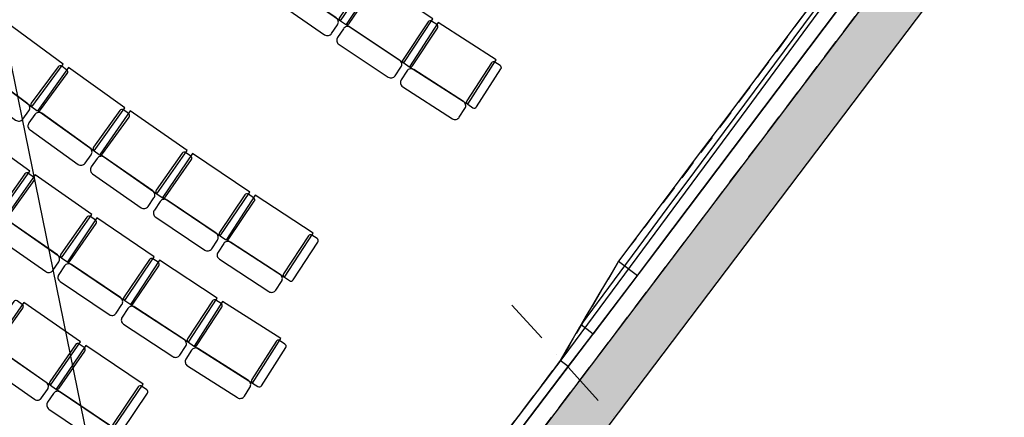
# Model space of a CAD drawing. Header units: millimetres. Extents: x 15275 to 121491, y 18097 to 137945.
# Tile 23 of 57: x 88552 to 96383, y 74022 to 77184. Entities that reach past the tile are written whole.
import ezdxf

# ---------------------------------------------------------------- set-up
doc = ezdxf.new("R2010")
doc.units = ezdxf.units.MM
doc.header["$LTSCALE"] = 0.5
doc.header["$MEASUREMENT"] = 0
for name, pattern in [('PLINE', [0]), ('Prikk & stiplet', [1340.555525, 705.555534, -352.777767, 0, -282.222223]), ('Rømningslinje', [500, 300, -200])]:
    doc.linetypes.add(name, pattern=pattern)
for name, color, linetype in [('000 2D grafikk', 7, 'Continuous'), ('23-- Yttervegger', 7, 'Continuous'), ('23-- Yttervegger (Skravur)', 7, 'Continuous'), ('24--Innervegger skråvegger salen', 7, 'Continuous'), ('279- Annet fast inventar(Nye konstruksjoner)', 7, 'Continuous'), ('838- Annen tekst', 7, 'Continuous')]:
    doc.layers.add(name, color=color, linetype=linetype)

# ---------------------------------------------------------------- blocks, each defined once
blk = doc.blocks.new('Auditoriestollayout[64]', base_point=(91062.3, 75172.5))
at = {"layer": '279- Annet fast inventar(Nye konstruksjoner)', "linetype": 'PLINE', "flags": 128}
for points in [[(88898.4, 76829.3), (88456.3, 77156.4), (88206.5, 76818.7), (88648.7, 76491.6)], [(89388.1, 76482.9), (88941.2, 76803.5), (88696.3, 76462.3), (89143.2, 76141.7)], [(89882.7, 76143.7), (89431.2, 76457.8), (89191.3, 76113), (89642.8, 75799)], [(88633.7, 75977.9), (88186.9, 76298.7), (87941.9, 75957.5), (88388.7, 75636.7)], [(90382.2, 75811.8), (89926.2, 76119.2), (89691.4, 75771), (90147.4, 75463.5)], [(89125.5, 75634.8), (88674.3, 75949.2), (88434.2, 75604.6), (88885.4, 75290.2)], [(90886.5, 75487.1), (90426, 75787.9), (90196.3, 75436.3), (90656.8, 75135.5)], [(89622.2, 75298.7), (89166.5, 75606.6), (88931.4, 75258.6), (89387.1, 74950.7)], [(90123.7, 74969.7), (89663.6, 75271.2), (89433.4, 74919.8), (89893.5, 74618.4)], [(90629.8, 74648), (90165.4, 74942.8), (89940.3, 74588.2), (90404.6, 74293.4)]]:
    blk.add_lwpolyline(points, close=True, dxfattribs=at)
for points in [[(88624.9, 76459.5, 0.414214), (88616.5, 76515.4), (88238.6, 76794.9, 0.414214), (88182.7, 76786.6), (88133.7, 76720.3, 0.414214), (88142.1, 76664.4), (88519.9, 76384.9, 0.414214), (88575.9, 76393.2)], [(88930.9, 76755.5, 0.414214), (88926.7, 76783.5), (88886.5, 76813.2, 0.414214), (88858.6, 76809), (88644.5, 76519.6, 0.414214), (88648.7, 76491.6), (88688.8, 76461.9, 0.414214), (88716.8, 76466.1)], [(89119.9, 76109.2, 0.414214), (89110.7, 76165), (88728.8, 76439, 0.414214), (88673, 76429.8), (88625, 76362.9, 0.414214), (88634.2, 76307), (89016.1, 76033.1, 0.414214), (89071.9, 76042.2)], [(89421.6, 76409.6, 0.414214), (89417, 76437.5), (89376.4, 76466.7, 0.414214), (89348.5, 76462.1), (89138.6, 76169.6, 0.414214), (89143.2, 76141.7), (89183.9, 76112.5, 0.414214), (89211.8, 76117.1)], [(89917.3, 76070.9, 0.414214), (89912.3, 76098.8), (89871.3, 76127.3, 0.414214), (89843.4, 76122.3), (89637.8, 75826.8, 0.414214), (89642.8, 75799), (89683.9, 75770.4, 0.414214), (89711.7, 75775.4)], [(89620, 75766.1, 0.414214), (89610, 75821.8), (89224.2, 76090.2, 0.414214), (89168.5, 76080.2), (89121.5, 76012.6, 0.414214), (89131.5, 75956.9), (89517.3, 75688.5, 0.414214), (89573, 75698.5)], [(88667.2, 75904.6, 0.414214), (88662.6, 75932.5), (88622, 75961.6, 0.414214), (88594.1, 75957.1), (88384.1, 75664.6, 0.414214), (88388.7, 75636.7), (88429.3, 75607.6, 0.414214), (88457.2, 75612.2)], [(90125, 75430.4, 0.414214), (90114.2, 75485.9), (89724.5, 75748.6, 0.414214), (89669, 75737.8), (89622.9, 75669.6, 0.414214), (89633.8, 75614), (90023.4, 75351.3, 0.414214), (90079, 75362.1)], [(90417.9, 75739.5, 0.414214), (90412.5, 75767.2), (90371, 75795.2, 0.414214), (90343.2, 75789.8), (90142, 75491.3, 0.414214), (90147.4, 75463.5), (90188.8, 75435.6, 0.414214), (90216.6, 75441)], [(88862.6, 75257.3, 0.414214), (88852.6, 75313), (88467, 75581.7, 0.414214), (88411.3, 75571.7), (88364.2, 75504.2, 0.414214), (88374.2, 75448.5), (88759.8, 75179.8, 0.414214), (88815.5, 75189.8)], [(89160.1, 75561.9, 0.414214), (89155.1, 75589.8), (89114.1, 75618.4, 0.414214), (89086.3, 75613.4), (88880.5, 75318, 0.414214), (88885.4, 75290.2), (88926.5, 75261.6, 0.414214), (88954.3, 75266.6)], [(90634.9, 75102, 0.414214), (90623.3, 75157.4), (90229.8, 75414.4, 0.414214), (90174.4, 75402.8), (90129.4, 75333.9, 0.414214), (90141, 75278.5), (90534.5, 75021.4, 0.414214), (90589.8, 75033.1)], [(90923.2, 75415.3, 0.414214), (90917.4, 75443), (90875.5, 75470.4, 0.414214), (90847.8, 75464.6), (90651, 75163.2, 0.414214), (90656.8, 75135.5), (90698.6, 75108.2, 0.414214), (90726.3, 75114)], [(89657.8, 75226.4, 0.414214), (89652.5, 75254.1), (89611, 75282.1, 0.414214), (89583.3, 75276.8), (89381.7, 74978.5, 0.414214), (89387.1, 74950.7), (89428.5, 74922.7, 0.414214), (89456.3, 74928.1)], [(89364.7, 74917.6, 0.414214), (89353.9, 74973.1), (88964.5, 75236.2, 0.414214), (88909, 75225.5), (88862.8, 75157.3, 0.414214), (88873.6, 75101.7), (89263, 74838.6, 0.414214), (89318.6, 74849.3)], [(90160.3, 74897.9, 0.414214), (90154.5, 74925.6), (90112.7, 74953, 0.414214), (90085, 74947.2), (89887.7, 74646.1, 0.414214), (89893.5, 74618.4), (89935.3, 74591, 0.414214), (89963, 74596.8)], [(89871.6, 74585, 0.414214), (89860, 74640.3), (89466.9, 74897.9, 0.414214), (89411.5, 74886.4), (89366.4, 74817.5, 0.414214), (89377.9, 74762.1), (89771.1, 74504.5, 0.414214), (89826.4, 74516.1)], [(90667.4, 74576.7, 0.414214), (90661.2, 74604.3), (90619, 74631.1, 0.414214), (90591.4, 74624.9), (90398.5, 74321, 0.414214), (90404.6, 74293.4), (90446.8, 74266.6, 0.414214), (90474.4, 74272.8)], [(90383.2, 74259.6, 0.414214), (90370.8, 74314.9), (89974.1, 74566.8, 0.414214), (89918.9, 74554.5), (89874.7, 74484.9, 0.414214), (89887, 74429.7), (90283.8, 74177.8, 0.414214), (90339, 74190.1)]]:
    blk.add_lwpolyline(points, format="xyb", close=True, dxfattribs=at)
blk = doc.blocks.new('Auditoriestollayout[65]', base_point=(89742.4, 74018.6))
at = {"layer": '279- Annet fast inventar(Nye konstruksjoner)', "linetype": 'PLINE', "flags": 128}
for points in [[(88577.6, 74890.1, 0.414214), (88573, 74918), (88532.4, 74947.1, 0.414214), (88504.5, 74942.6), (88294.6, 74650, 0.414214), (88299.2, 74622.1), (88339.8, 74593, 0.414214), (88367.7, 74597.6)], [(88773.5, 74243, 0.414214), (88763.5, 74298.7), (88377.6, 74567.1, 0.414214), (88322, 74557.1), (88274.9, 74489.5, 0.414214), (88284.9, 74433.8), (88670.7, 74165.4, 0.414214), (88726.4, 74175.4)], [(89070.8, 74547.8, 0.414214), (89065.8, 74575.7), (89024.7, 74604.2, 0.414214), (88996.9, 74599.2), (88791.3, 74303.7, 0.414214), (88796.3, 74275.9), (88837.3, 74247.3, 0.414214), (88865.2, 74252.3)], [(89568.9, 74212.8, 0.414214), (89563.5, 74240.5), (89522, 74268.5, 0.414214), (89494.2, 74263.1), (89293, 73964.6, 0.414214), (89298.4, 73936.8), (89339.8, 73908.9, 0.414214), (89367.6, 73914.3)], [(89276, 73903.7, 0.414214), (89265.2, 73959.2), (88875.5, 74221.9, 0.414214), (88820, 74211.1), (88773.9, 74142.8, 0.414214), (88784.7, 74087.3), (89174.4, 73824.6, 0.414214), (89230, 73835.4)]]:
    blk.add_lwpolyline(points, format="xyb", close=True, dxfattribs=at)
for points in [[(89036.1, 74620.6), (88584.6, 74934.7), (88344.8, 74589.9), (88796.3, 74275.9)], [(89533.2, 74285.1), (89077.1, 74592.5), (88842.4, 74244.3), (89298.4, 73936.8)]]:
    blk.add_lwpolyline(points, close=True, dxfattribs=at)
blk = doc.blocks.new('Auditoriestollayout[70]', base_point=(91062.3, 75172.5))
at = {"layer": '279- Annet fast inventar(Nye konstruksjoner)', "linetype": 'PLINE', "flags": 128}
for points in [[(88898.4, 76829.3), (88456.3, 77156.4), (88206.5, 76818.7), (88648.7, 76491.6)], [(89388.1, 76482.9), (88941.2, 76803.5), (88696.3, 76462.3), (89143.2, 76141.7)], [(89882.7, 76143.7), (89431.2, 76457.8), (89191.3, 76113), (89642.8, 75799)], [(88633.7, 75977.9), (88186.9, 76298.7), (87941.9, 75957.5), (88388.7, 75636.7)], [(90382.2, 75811.8), (89926.2, 76119.2), (89691.4, 75771), (90147.4, 75463.5)], [(89125.5, 75634.8), (88674.3, 75949.2), (88434.2, 75604.6), (88885.4, 75290.2)], [(90886.5, 75487.1), (90426, 75787.9), (90196.3, 75436.3), (90656.8, 75135.5)], [(89622.2, 75298.7), (89166.5, 75606.6), (88931.4, 75258.6), (89387.1, 74950.7)], [(90123.7, 74969.7), (89663.6, 75271.2), (89433.4, 74919.8), (89893.5, 74618.4)], [(90629.8, 74648), (90165.4, 74942.8), (89940.3, 74588.2), (90404.6, 74293.4)]]:
    blk.add_lwpolyline(points, close=True, dxfattribs=at)
for points in [[(88624.9, 76459.5, 0.414214), (88616.5, 76515.4), (88238.6, 76794.9, 0.414214), (88182.7, 76786.6), (88133.7, 76720.3, 0.414214), (88142.1, 76664.4), (88519.9, 76384.9, 0.414214), (88575.9, 76393.2)], [(88930.9, 76755.5, 0.414214), (88926.7, 76783.5), (88886.5, 76813.2, 0.414214), (88858.6, 76809), (88644.5, 76519.6, 0.414214), (88648.7, 76491.6), (88688.8, 76461.9, 0.414214), (88716.8, 76466.1)], [(89119.9, 76109.2, 0.414214), (89110.7, 76165), (88728.8, 76439, 0.414214), (88673, 76429.8), (88625, 76362.9, 0.414214), (88634.2, 76307), (89016.1, 76033.1, 0.414214), (89071.9, 76042.2)], [(89421.6, 76409.6, 0.414214), (89417, 76437.5), (89376.4, 76466.7, 0.414214), (89348.5, 76462.1), (89138.6, 76169.6, 0.414214), (89143.2, 76141.7), (89183.9, 76112.5, 0.414214), (89211.8, 76117.1)], [(89917.3, 76070.9, 0.414214), (89912.3, 76098.8), (89871.3, 76127.3, 0.414214), (89843.4, 76122.3), (89637.8, 75826.8, 0.414214), (89642.8, 75799), (89683.9, 75770.4, 0.414214), (89711.7, 75775.4)], [(89620, 75766.1, 0.414214), (89610, 75821.8), (89224.2, 76090.2, 0.414214), (89168.5, 76080.2), (89121.5, 76012.6, 0.414214), (89131.5, 75956.9), (89517.3, 75688.5, 0.414214), (89573, 75698.5)], [(88667.2, 75904.6, 0.414214), (88662.6, 75932.5), (88622, 75961.6, 0.414214), (88594.1, 75957.1), (88384.1, 75664.6, 0.414214), (88388.7, 75636.7), (88429.3, 75607.6, 0.414214), (88457.2, 75612.2)], [(90125, 75430.4, 0.414214), (90114.2, 75485.9), (89724.5, 75748.6, 0.414214), (89669, 75737.8), (89622.9, 75669.6, 0.414214), (89633.8, 75614), (90023.4, 75351.3, 0.414214), (90079, 75362.1)], [(90417.9, 75739.5, 0.414214), (90412.5, 75767.2), (90371, 75795.2, 0.414214), (90343.2, 75789.8), (90142, 75491.3, 0.414214), (90147.4, 75463.5), (90188.8, 75435.6, 0.414214), (90216.6, 75441)], [(88862.6, 75257.3, 0.414214), (88852.6, 75313), (88467, 75581.7, 0.414214), (88411.3, 75571.7), (88364.2, 75504.2, 0.414214), (88374.2, 75448.5), (88759.8, 75179.8, 0.414214), (88815.5, 75189.8)], [(89160.1, 75561.9, 0.414214), (89155.1, 75589.8), (89114.1, 75618.4, 0.414214), (89086.3, 75613.4), (88880.5, 75318, 0.414214), (88885.4, 75290.2), (88926.5, 75261.6, 0.414214), (88954.3, 75266.6)], [(90634.9, 75102, 0.414214), (90623.3, 75157.4), (90229.8, 75414.4, 0.414214), (90174.4, 75402.8), (90129.4, 75333.9, 0.414214), (90141, 75278.5), (90534.5, 75021.4, 0.414214), (90589.8, 75033.1)], [(90923.2, 75415.3, 0.414214), (90917.4, 75443), (90875.5, 75470.4, 0.414214), (90847.8, 75464.6), (90651, 75163.2, 0.414214), (90656.8, 75135.5), (90698.6, 75108.2, 0.414214), (90726.3, 75114)], [(89657.8, 75226.4, 0.414214), (89652.5, 75254.1), (89611, 75282.1, 0.414214), (89583.3, 75276.8), (89381.7, 74978.5, 0.414214), (89387.1, 74950.7), (89428.5, 74922.7, 0.414214), (89456.3, 74928.1)], [(89364.7, 74917.6, 0.414214), (89353.9, 74973.1), (88964.5, 75236.2, 0.414214), (88909, 75225.5), (88862.8, 75157.3, 0.414214), (88873.6, 75101.7), (89263, 74838.6, 0.414214), (89318.6, 74849.3)], [(90160.3, 74897.9, 0.414214), (90154.5, 74925.6), (90112.7, 74953, 0.414214), (90085, 74947.2), (89887.7, 74646.1, 0.414214), (89893.5, 74618.4), (89935.3, 74591, 0.414214), (89963, 74596.8)], [(89871.6, 74585, 0.414214), (89860, 74640.3), (89466.9, 74897.9, 0.414214), (89411.5, 74886.4), (89366.4, 74817.5, 0.414214), (89377.9, 74762.1), (89771.1, 74504.5, 0.414214), (89826.4, 74516.1)], [(90667.4, 74576.7, 0.414214), (90661.2, 74604.3), (90619, 74631.1, 0.414214), (90591.4, 74624.9), (90398.5, 74321, 0.414214), (90404.6, 74293.4), (90446.8, 74266.6, 0.414214), (90474.4, 74272.8)], [(90383.2, 74259.6, 0.414214), (90370.8, 74314.9), (89974.1, 74566.8, 0.414214), (89918.9, 74554.5), (89874.7, 74484.9, 0.414214), (89887, 74429.7), (90283.8, 74177.8, 0.414214), (90339, 74190.1)]]:
    blk.add_lwpolyline(points, format="xyb", close=True, dxfattribs=at)
blk = doc.blocks.new('Auditoriestollayout[71]', base_point=(89742.4, 74018.6))
at = {"layer": '279- Annet fast inventar(Nye konstruksjoner)', "linetype": 'PLINE', "flags": 128}
for points in [[(88577.6, 74890.1, 0.414214), (88573, 74918), (88532.4, 74947.1, 0.414214), (88504.5, 74942.6), (88294.6, 74650, 0.414214), (88299.2, 74622.1), (88339.8, 74593, 0.414214), (88367.7, 74597.6)], [(88773.5, 74243, 0.414214), (88763.5, 74298.7), (88377.6, 74567.1, 0.414214), (88322, 74557.1), (88274.9, 74489.5, 0.414214), (88284.9, 74433.8), (88670.7, 74165.4, 0.414214), (88726.4, 74175.4)], [(89070.8, 74547.8, 0.414214), (89065.8, 74575.7), (89024.7, 74604.2, 0.414214), (88996.9, 74599.2), (88791.3, 74303.7, 0.414214), (88796.3, 74275.9), (88837.3, 74247.3, 0.414214), (88865.2, 74252.3)], [(89568.9, 74212.8, 0.414214), (89563.5, 74240.5), (89522, 74268.5, 0.414214), (89494.2, 74263.1), (89293, 73964.6, 0.414214), (89298.4, 73936.8), (89339.8, 73908.9, 0.414214), (89367.6, 73914.3)], [(89276, 73903.7, 0.414214), (89265.2, 73959.2), (88875.5, 74221.9, 0.414214), (88820, 74211.1), (88773.9, 74142.8, 0.414214), (88784.7, 74087.3), (89174.4, 73824.6, 0.414214), (89230, 73835.4)]]:
    blk.add_lwpolyline(points, format="xyb", close=True, dxfattribs=at)
for points in [[(89036.1, 74620.6), (88584.6, 74934.7), (88344.8, 74589.9), (88796.3, 74275.9)], [(89533.2, 74285.1), (89077.1, 74592.5), (88842.4, 74244.3), (89298.4, 73936.8)]]:
    blk.add_lwpolyline(points, close=True, dxfattribs=at)
blk = doc.blocks.new('Auditoriestollayout[75]', base_point=(92537.8, 76984.9))
at = {"layer": '279- Annet fast inventar(Nye konstruksjoner)', "linetype": 'PLINE', "flags": 128}
for points in [[(91340.1, 77522), (90886.7, 77833.3), (90648.9, 77487.1), (91102.3, 77175.7)], [(91839, 77189.3), (91381.3, 77494.1), (91148.5, 77144.5), (91606.2, 76839.7)], [(92342.7, 76863.7), (91880.6, 77162), (91652.8, 76809.1), (92114.9, 76510.8)]]:
    blk.add_lwpolyline(points, close=True, dxfattribs=at)
for points in [[(91079.7, 77142.8, 0.414214), (91069.3, 77198.4), (90681.9, 77464.5, 0.414214), (90626.3, 77454.1), (90579.7, 77386.2, 0.414214), (90590, 77330.6), (90977.4, 77064.5, 0.414214), (91033, 77074.9)], [(91375.1, 77449.4, 0.414214), (91370, 77477.2), (91328.8, 77505.5, 0.414214), (91300.9, 77500.3), (91097.1, 77203.6, 0.414214), (91102.3, 77175.7), (91143.5, 77147.4, 0.414214), (91171.3, 77152.6)], [(91875.1, 77117.2, 0.414214), (91869.6, 77144.9), (91827.9, 77172.6, 0.414214), (91800.2, 77167), (91600.7, 76867.4, 0.414214), (91606.2, 76839.7), (91647.8, 76812, 0.414214), (91675.6, 76817.5)], [(91584.1, 76806.4, 0.414214), (91572.9, 76861.8), (91181.7, 77122.4, 0.414214), (91126.3, 77111.2), (91080.6, 77042.7, 0.414214), (91091.7, 76987.2), (91482.9, 76726.7, 0.414214), (91538.4, 76737.8)], [(92379.8, 76792.1, 0.414214), (92373.8, 76819.8), (92331.8, 76846.9, 0.414214), (92304.2, 76840.9), (92108.9, 76538.5, 0.414214), (92114.9, 76510.8), (92156.9, 76483.7, 0.414214), (92184.5, 76489.7)], [(92093.2, 76477.2, 0.414214), (92081.3, 76532.5), (91686.4, 76787.4, 0.414214), (91631.1, 76775.5), (91586.4, 76706.3, 0.414214), (91598.4, 76651), (91993.2, 76396.1, 0.414214), (92048.5, 76408)]]:
    blk.add_lwpolyline(points, format="xyb", close=True, dxfattribs=at)

msp = doc.modelspace()

# ---------------------------------------------------------------- hatches: boundary and pattern name
at = {"layer": '23-- Yttervegger (Skravur)', "linetype": 'Continuous'}
h = msp.add_hatch(dxfattribs=at)
h.set_pattern_fill('Eksisterende_konstruksjon', color=256, style=0, pattern_type=2)
h.set_pattern_definition([(0, (0, 0), (0, 86.60254), [0, -50]), (0, (25, 43.3), (0, 86.60254), [0, -50])])
h.paths.add_polyline_path([(103524.4, 88209.3), (85737.5, 64713), (86010.9, 64411.4), (103849.1, 87975.5)])

# ---------------------------------------------------------------- linework, layer by layer
at = {"layer": '000 2D grafikk', "linetype": 'PLINE'}
msp.add_line((85225.3, 92815.5), (89785.1, 70431.8), dxfattribs=at)
at = {"layer": '000 2D grafikk', "linetype": 'Rømningslinje', "flags": 128}
msp.add_lwpolyline([(89976, 70312), (97288.8, 79972.1), (98071.3, 81005.8), (97498.8, 81524.8), (96851.4, 80258.2, -0.028068), (96006.5, 78886.2, -0.00559), (93405.2, 75381.9), (93315.6, 75262.4), (92851.7, 74473.1), (89785.1, 70431.8)], format="xyb", close=True, dxfattribs=at)
at = {"layer": '23-- Yttervegger', "linetype": 'PLINE', "flags": 128}
for points in [[(85765.2, 64086.8), (104090.6, 88294.5)], [(103524.4, 88209.3), (89975.3, 70311.1)]]:
    msp.add_lwpolyline(points, dxfattribs=at)
at = {"layer": '24--Innervegger skråvegger salen', "linetype": 'PLINE'}
msp.add_line((93016.3, 74759), (93112.9, 74686.2), dxfattribs=at)
at = {"layer": '24--Innervegger skråvegger salen', "linetype": 'PLINE', "flags": 128}
for points in [[(97505.9, 81538.7), (97411.7, 81342.7), (97315.9, 81147.6), (97218.4, 80953.2), (97119.2, 80759.8), (97018.3, 80567.2), (96915.6, 80375.6), (96811.3, 80184.9), (96705.2, 79995.2), (96597.3, 79806.5), (96453.3, 79571.8), (96306, 79339), (96155.6, 79108.4), (96002.2, 78879.7), (95845.7, 78653.1), (95686.4, 78428.5), (95524.3, 78205.9), (95359.5, 77985.3), (95192, 77766.7), (94983.6, 77488.4), (94775.1, 77210.1), (94566.7, 76931.8), (94358.2, 76653.6), (94149.7, 76375.3), (93941.2, 76097.1), (93732.7, 75818.8), (93524.1, 75540.6), (93315.6, 75262.4)], [(89785.1, 70431.8), (90741.2, 71689.9), (91330, 72464.7), (92875, 74497.6), (94337, 76476), (94820.3, 77130.1), (95798.9, 78454.4), (95989, 78709.3), (96171.3, 78969.9), (96345.6, 79235.8), (96511.7, 79507), (96669.4, 79783.1), (96824.8, 80062.4), (96980.2, 80341.7), (97131.1, 80623.5), (97282, 80905.2), (97428.4, 81189.4), (97574.8, 81473.5)], [(97537, 81509.3), (97535.7, 81506.6), (97356.3, 81144.1), (97347, 81124.9), (97338, 81106.7), (97196.2, 80829.8), (97190.4, 80818.2), (97057.4, 80565.4), (97043.2, 80538.1), (97029.4, 80512), (96890.6, 80255.1), (96888.2, 80250.6), (96885.9, 80246.4), (96861.8, 80203.4), (96656.6, 79835.7), (96633.8, 79794.7), (96481.6, 79538), (96479.6, 79534.5), (96431.3, 79456.3), (96337.8, 79305.3), (96334.5, 79300.2), (96198.7, 79091.9), (96095.5, 78933.8), (96092.2, 78928.7), (95855.4, 78587.9), (95840.4, 78566.5), (95755.3, 78450.1), (95689.7, 78360.2), (95681.2, 78348.7), (95660.1, 78320.9), (95533.2, 78153.3), (95511.5, 78124.2), (95490.9, 78096.5), (95471.3, 78070.1), (95452.6, 78044.9), (95434.7, 78020.8), (95261.8, 77788.1), (94077.7, 76191.2), (93918.4, 75976.5), (93699.3, 75681.1), (93513.2, 75429.3), (93280.4, 75115.4), (93016.3, 74759)], [(97958.2, 81110.8), (93624.6, 75360.5), (89853.5, 70390.4)], [(97958.2, 81110.8), (93624.6, 75360.5), (93112.9, 74686.2)], [(93464.8, 75149.9), (93624.6, 75360.5), (97958.2, 81110.8)], [(93315.6, 75262.4), (93263.3, 75175.3), (93211.1, 75088), (93159, 75000.7), (93107.1, 74913.3), (93055.4, 74825.7), (93016.3, 74759)], [(93315.6, 75262.4), (93464.8, 75149.9)], [(93112.9, 74686.2), (93464.8, 75149.9)], [(93016.3, 74759), (93004, 74737.9), (92952.8, 74649.9), (92902, 74561.7), (92876.8, 74517.4), (92851.7, 74473.1)], [(92915, 74425.3), (93112.9, 74686.2)], [(92851.7, 74473.1), (92808.2, 74414.3), (92764.8, 74355.5), (89776, 70422.8)], [(92915, 74425.3), (92851.7, 74473.1)], [(89846, 70380.5), (92915, 74425.3)]]:
    msp.add_lwpolyline(points, dxfattribs=at)
at = {"layer": '838- Annen tekst', "linetype": 'Prikk & stiplet'}
msp.add_line((92466.7, 74914.4), (93758.4, 73488), dxfattribs=at)

# ---------------------------------------------------------------- block references
at = {"layer": '279- Annet fast inventar(Nye konstruksjoner)', "linetype": 'PLINE'}
for name, p in [('Auditoriestollayout[75]', (92537.8, 76984.9)), ('Auditoriestollayout[64]', (91062.3, 75172.5)), ('Auditoriestollayout[70]', (91062.3, 75172.5)), ('Auditoriestollayout[65]', (89742.4, 74018.6)), ('Auditoriestollayout[71]', (89742.4, 74018.6))]:
    msp.add_blockref(name, p, dxfattribs=at)

doc.saveas('drawing.dxf')
